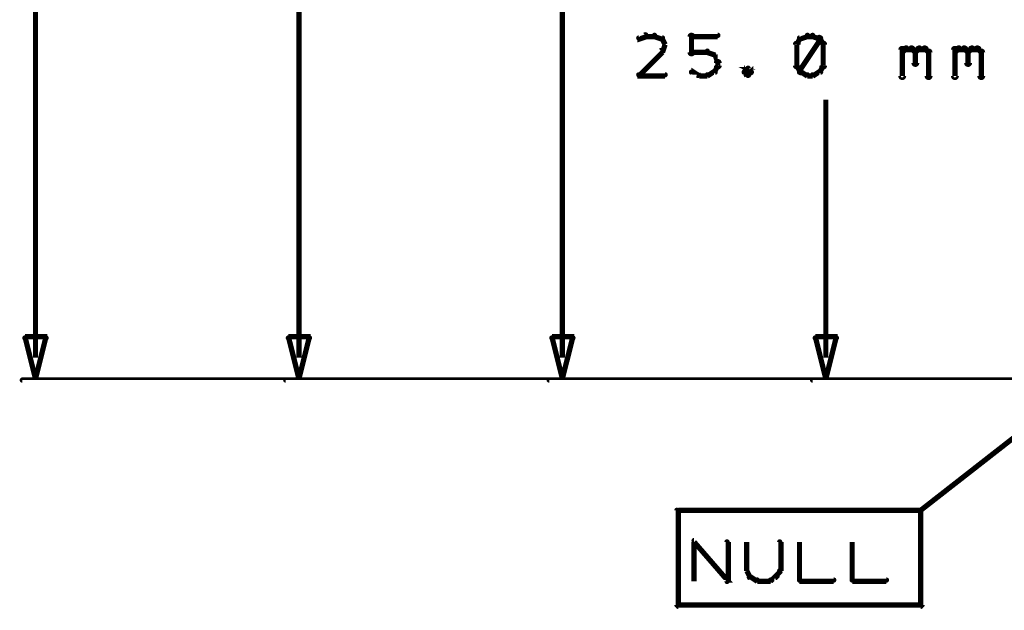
# Model space of a CAD drawing. Extents: x 35 to 575, y 26 to 553.
# Tile 13 of 125: x 54 to 92, y 166 to 189. Entities that reach past the tile are written whole.
import ezdxf

# ---------------------------------------------------------------- set-up
doc = ezdxf.new("R2010")
doc.units = 0
doc.layers.add('DIMENSIONS', color=3, linetype='CONTINUOUS')
doc.layers.add('DRAWING', color=1, linetype='CONTINUOUS')

msp = doc.modelspace()

# ---------------------------------------------------------------- linework, layer by layer
at = {"layer": 'DIMENSIONS', "color": 94}
for points in [[(55, 175.8, 0.1, 0.1, 1), (55, 175.8, 0, 0, 0), (55, 175.8, 0, 0, 0), (55, 175.8, 0.2, 0.2, 0), (55, 273.1, 0.2, 0.2, 0), (55, 273.1, 0, 0, 0), (55, 273.1, 0.1, 0.1, 0), (55, 273.1, 0.1, 0.1, 1), (55, 273.1, 0, 0, 0)], [(65, 175.8, 0.1, 0.1, 1), (65, 175.8, 0, 0, 0), (65, 175.8, 0, 0, 0), (65, 175.8, 0.2, 0.2, 0), (65, 205.6, 0.2, 0.2, 0), (65, 205.6, 0, 0, 0), (65, 205.6, 0.1, 0.1, 0), (65, 205.6, 0.1, 0.1, 1), (65, 205.6, 0, 0, 0)], [(75, 175.8, 0.1, 0.1, 1), (75, 175.8, 0, 0, 0), (75, 175.8, 0, 0, 0), (75, 175.8, 0.2, 0.2, 0), (75, 195.6, 0.2, 0.2, 0), (75, 195.6, 0, 0, 0), (75, 195.6, 0.1, 0.1, 0), (75, 195.6, 0.1, 0.1, 1), (75, 195.6, 0, 0, 0)], [(78.2, 188, 0.1, 0.1, 1), (78.1, 188.1, 0, 0, 0), (78.2, 188, 0, 0, 0), (78.2, 188, 0.2, 0.2, 0), (77.9, 187.9, 0.2, 0.2, 0), (77.9, 187.9, 0, 0, 0), (77.9, 187.9, 0.1, 0.1, 0), (77.9, 188, 0.1, 0.1, 1), (77.9, 187.9, 0, 0, 0)], [(78.5, 188, 0.1, 0.1, 1), (78.5, 188.1, 0, 0, 0), (78.5, 188, 0, 0, 0), (78.5, 188, 0.2, 0.2, 0), (78.2, 188, 0.2, 0.2, 0), (78.2, 188, 0, 0, 0), (78.2, 188, 0.1, 0.1, 0), (78.2, 188.1, 0.1, 0.1, 1), (78.2, 188, 0, 0, 0)], [(78.8, 187.9, 0.1, 0.1, 1), (78.8, 188, 0, 0, 0), (78.8, 187.9, 0, 0, 0), (78.8, 187.9, 0.2, 0.2, 0), (78.5, 188, 0.2, 0.2, 0), (78.5, 188, 0, 0, 0), (78.5, 188, 0.1, 0.1, 0), (78.5, 188.1, 0.1, 0.1, 1), (78.5, 188, 0, 0, 0)], [(78.9, 187.7, 0.1, 0.1, 1), (78.9, 187.7, 0, 0, 0), (78.9, 187.7, 0, 0, 0), (78.9, 187.7, 0.2, 0.2, 0), (78.8, 187.9, 0.2, 0.2, 0), (78.8, 187.9, 0, 0, 0), (78.8, 187.9, 0.1, 0.1, 0), (78.8, 187.9, 0.1, 0.1, 1), (78.7, 187.9, 0, 0, 0)], [(79.8, 187.4, 0.1, 0.1, 1), (80, 187.4, 0, 0, 0), (79.9, 187.4, 0, 0, 0), (79.9, 187.4, 0.2, 0.2, 0), (79.9, 188, 0.2, 0.2, 0), (79.9, 188, 0, 0, 0), (79.9, 188, 0.1, 0.1, 0), (80, 188, 0.1, 0.1, 1), (79.8, 188, 0, 0, 0)], [(79.9, 188.1, 0.1, 0.1, 1), (79.9, 188, 0, 0, 0), (79.9, 188, 0, 0, 0), (79.9, 188, 0.2, 0.2, 0), (80.9, 188, 0.2, 0.2, 0), (80.9, 188, 0, 0, 0), (80.9, 188, 0.1, 0.1, 0), (80.9, 188, 0.1, 0.1, 1), (80.9, 188.1, 0, 0, 0)], [(84.1, 187.9, 0.1, 0.1, 1), (84, 187.9, 0, 0, 0), (84, 187.9, 0, 0, 0), (84, 187.9, 0.2, 0.2, 0), (83.9, 187.7, 0.2, 0.2, 0), (83.9, 187.7, 0, 0, 0), (83.9, 187.7, 0.1, 0.1, 0), (83.9, 187.7, 0.1, 0.1, 1), (83.9, 187.7, 0, 0, 0)], [(84.3, 188, 0.1, 0.1, 1), (84.3, 188.1, 0, 0, 0), (84.3, 188, 0, 0, 0), (84.3, 188, 0.2, 0.2, 0), (84, 187.9, 0.2, 0.2, 0), (84, 187.9, 0, 0, 0), (84, 187.9, 0.1, 0.1, 0), (84, 188, 0.1, 0.1, 1), (84, 187.9, 0, 0, 0)], [(84, 186.7, 0.1, 0.1, 1), (84.1, 186.6, 0, 0, 0), (84, 186.7, 0, 0, 0), (84, 186.7, 0.2, 0.2, 0), (84.8, 187.9, 0.2, 0.2, 0), (84.8, 187.9, 0, 0, 0), (84.8, 187.9, 0.1, 0.1, 0), (84.8, 187.9, 0.1, 0.1, 1), (84.7, 188, 0, 0, 0)], [(84.5, 188, 0.1, 0.1, 1), (84.5, 188.1, 0, 0, 0), (84.5, 188, 0, 0, 0), (84.5, 188, 0.2, 0.2, 0), (84.3, 188, 0.2, 0.2, 0), (84.3, 188, 0, 0, 0), (84.3, 188, 0.1, 0.1, 0), (84.3, 188.1, 0.1, 0.1, 1), (84.3, 188, 0, 0, 0)], [(84.8, 187.9, 0.1, 0.1, 1), (84.8, 188, 0, 0, 0), (84.8, 187.9, 0, 0, 0), (84.8, 187.9, 0.2, 0.2, 0), (84.5, 188, 0.2, 0.2, 0), (84.5, 188, 0, 0, 0), (84.5, 188, 0.1, 0.1, 0), (84.5, 188.1, 0.1, 0.1, 1), (84.5, 188, 0, 0, 0)], [(84.9, 187.7, 0.1, 0.1, 1), (84.9, 187.7, 0, 0, 0), (84.9, 187.7, 0, 0, 0), (84.9, 187.7, 0.2, 0.2, 0), (84.8, 187.9, 0.2, 0.2, 0), (84.8, 187.9, 0, 0, 0), (84.8, 187.9, 0.1, 0.1, 0), (84.8, 187.9, 0.1, 0.1, 1), (84.7, 187.9, 0, 0, 0)], [(78.7, 187.4, 0.1, 0.1, 1), (78.8, 187.4, 0, 0, 0), (78.8, 187.4, 0, 0, 0), (78.8, 187.4, 0.2, 0.2, 0), (78.9, 187.7, 0.2, 0.2, 0), (78.9, 187.7, 0, 0, 0), (78.9, 187.7, 0.1, 0.1, 0), (78.9, 187.7, 0.1, 0.1, 1), (78.9, 187.7, 0, 0, 0)], [(84, 187.7, 0.1, 0.1, 1), (83.8, 187.7, 0, 0, 0), (83.9, 187.7, 0, 0, 0), (83.9, 187.7, 0.2, 0.2, 0), (83.9, 186.9, 0.2, 0.2, 0), (83.9, 186.9, 0, 0, 0), (83.9, 186.9, 0.1, 0.1, 0), (83.8, 186.9, 0.1, 0.1, 1), (84, 186.9, 0, 0, 0)], [(84.8, 186.9, 0.1, 0.1, 1), (85, 186.9, 0, 0, 0), (84.9, 186.9, 0, 0, 0), (84.9, 186.9, 0.2, 0.2, 0), (84.9, 187.7, 0.2, 0.2, 0), (84.9, 187.7, 0, 0, 0), (84.9, 187.7, 0.1, 0.1, 0), (85, 187.7, 0.1, 0.1, 1), (84.8, 187.7, 0, 0, 0)], [(87.8, 186.5, 0.1, 0.1, 1), (88, 186.5, 0, 0, 0), (87.9, 186.5, 0, 0, 0), (87.9, 186.5, 0.2, 0.2, 0), (87.9, 187.5, 0.2, 0.2, 0), (87.9, 187.5, 0, 0, 0), (87.9, 187.5, 0.1, 0.1, 0), (88, 187.5, 0.1, 0.1, 1), (87.8, 187.5, 0, 0, 0)], [(87.9, 187.5, 0.1, 0.1, 1), (87.9, 187.4, 0, 0, 0), (87.9, 187.4, 0, 0, 0), (87.9, 187.4, 0.2, 0.2, 0), (88, 187.5, 0.2, 0.2, 0), (88, 187.5, 0, 0, 0), (88, 187.5, 0.1, 0.1, 0), (88.1, 187.5, 0.1, 0.1, 1), (88, 187.6, 0, 0, 0)], [(88, 187.6, 0.1, 0.1, 1), (88, 187.5, 0, 0, 0), (88, 187.5, 0, 0, 0), (88, 187.5, 0.2, 0.2, 0), (88.3, 187.5, 0.2, 0.2, 0), (88.3, 187.5, 0, 0, 0), (88.3, 187.5, 0.1, 0.1, 0), (88.3, 187.5, 0.1, 0.1, 1), (88.3, 187.6, 0, 0, 0)], [(88.3, 187.6, 0.1, 0.1, 1), (88.2, 187.5, 0, 0, 0), (88.3, 187.5, 0, 0, 0), (88.3, 187.5, 0.2, 0.2, 0), (88.4, 187.4, 0.2, 0.2, 0), (88.4, 187.4, 0, 0, 0), (88.4, 187.4, 0.1, 0.1, 0), (88.4, 187.4, 0.1, 0.1, 1), (88.4, 187.5, 0, 0, 0)], [(88.4, 187.5, 0.1, 0.1, 1), (88.4, 187.4, 0, 0, 0), (88.4, 187.4, 0, 0, 0), (88.4, 187.4, 0.2, 0.2, 0), (88.5, 187.5, 0.2, 0.2, 0), (88.5, 187.5, 0, 0, 0), (88.5, 187.5, 0.1, 0.1, 0), (88.6, 187.5, 0.1, 0.1, 1), (88.5, 187.6, 0, 0, 0)], [(88.5, 187.6, 0.1, 0.1, 1), (88.5, 187.5, 0, 0, 0), (88.5, 187.5, 0, 0, 0), (88.5, 187.5, 0.2, 0.2, 0), (88.8, 187.5, 0.2, 0.2, 0), (88.8, 187.5, 0, 0, 0), (88.8, 187.5, 0.1, 0.1, 0), (88.8, 187.5, 0.1, 0.1, 1), (88.8, 187.6, 0, 0, 0)], [(88.8, 187.6, 0.1, 0.1, 1), (88.7, 187.5, 0, 0, 0), (88.8, 187.5, 0, 0, 0), (88.8, 187.5, 0.2, 0.2, 0), (88.9, 187.4, 0.2, 0.2, 0), (88.9, 187.4, 0, 0, 0), (88.9, 187.4, 0.1, 0.1, 0), (88.9, 187.4, 0.1, 0.1, 1), (88.9, 187.5, 0, 0, 0)], [(89.8, 186.5, 0.1, 0.1, 1), (90, 186.5, 0, 0, 0), (89.9, 186.5, 0, 0, 0), (89.9, 186.5, 0.2, 0.2, 0), (89.9, 187.5, 0.2, 0.2, 0), (89.9, 187.5, 0, 0, 0), (89.9, 187.5, 0.1, 0.1, 0), (90, 187.5, 0.1, 0.1, 1), (89.8, 187.5, 0, 0, 0)], [(89.9, 187.5, 0.1, 0.1, 1), (89.9, 187.4, 0, 0, 0), (89.9, 187.4, 0, 0, 0), (89.9, 187.4, 0.2, 0.2, 0), (90, 187.5, 0.2, 0.2, 0), (90, 187.5, 0, 0, 0), (90, 187.5, 0.1, 0.1, 0), (90.1, 187.5, 0.1, 0.1, 1), (90, 187.6, 0, 0, 0)], [(90, 187.6, 0.1, 0.1, 1), (90, 187.5, 0, 0, 0), (90, 187.5, 0, 0, 0), (90, 187.5, 0.2, 0.2, 0), (90.3, 187.5, 0.2, 0.2, 0), (90.3, 187.5, 0, 0, 0), (90.3, 187.5, 0.1, 0.1, 0), (90.3, 187.5, 0.1, 0.1, 1), (90.3, 187.6, 0, 0, 0)], [(90.3, 187.6, 0.1, 0.1, 1), (90.2, 187.5, 0, 0, 0), (90.3, 187.5, 0, 0, 0), (90.3, 187.5, 0.2, 0.2, 0), (90.4, 187.4, 0.2, 0.2, 0), (90.4, 187.4, 0, 0, 0), (90.4, 187.4, 0.1, 0.1, 0), (90.4, 187.4, 0.1, 0.1, 1), (90.4, 187.5, 0, 0, 0)], [(90.4, 187.5, 0.1, 0.1, 1), (90.4, 187.4, 0, 0, 0), (90.4, 187.4, 0, 0, 0), (90.4, 187.4, 0.2, 0.2, 0), (90.5, 187.5, 0.2, 0.2, 0), (90.5, 187.5, 0, 0, 0), (90.5, 187.5, 0.1, 0.1, 0), (90.6, 187.5, 0.1, 0.1, 1), (90.5, 187.6, 0, 0, 0)], [(90.5, 187.6, 0.1, 0.1, 1), (90.5, 187.5, 0, 0, 0), (90.5, 187.5, 0, 0, 0), (90.5, 187.5, 0.2, 0.2, 0), (90.8, 187.5, 0.2, 0.2, 0), (90.8, 187.5, 0, 0, 0), (90.8, 187.5, 0.1, 0.1, 0), (90.8, 187.5, 0.1, 0.1, 1), (90.8, 187.6, 0, 0, 0)], [(90.8, 187.6, 0.1, 0.1, 1), (90.7, 187.5, 0, 0, 0), (90.8, 187.5, 0, 0, 0), (90.8, 187.5, 0.2, 0.2, 0), (90.9, 187.4, 0.2, 0.2, 0), (90.9, 187.4, 0, 0, 0), (90.9, 187.4, 0.1, 0.1, 0), (90.9, 187.4, 0.1, 0.1, 1), (90.9, 187.5, 0, 0, 0)], [(77.9, 186.6, 0.1, 0.1, 1), (77.9, 186.5, 0, 0, 0), (77.9, 186.5, 0, 0, 0), (77.9, 186.5, 0.2, 0.2, 0), (78.8, 187.4, 0.2, 0.2, 0), (78.8, 187.4, 0, 0, 0), (78.8, 187.4, 0.1, 0.1, 0), (78.8, 187.4, 0.1, 0.1, 1), (78.7, 187.5, 0, 0, 0)], [(80.5, 187.4, 0.1, 0.1, 1), (80.5, 187.5, 0, 0, 0), (80.5, 187.4, 0, 0, 0), (80.5, 187.4, 0.2, 0.2, 0), (79.9, 187.4, 0.2, 0.2, 0), (79.9, 187.4, 0, 0, 0), (79.9, 187.4, 0.1, 0.1, 0), (79.9, 187.5, 0.1, 0.1, 1), (79.9, 187.4, 0, 0, 0)], [(80.8, 187.3, 0.1, 0.1, 1), (80.8, 187.3, 0, 0, 0), (80.8, 187.3, 0, 0, 0), (80.8, 187.3, 0.2, 0.2, 0), (80.5, 187.4, 0.2, 0.2, 0), (80.5, 187.4, 0, 0, 0), (80.5, 187.4, 0.1, 0.1, 0), (80.5, 187.5, 0.1, 0.1, 1), (80.5, 187.4, 0, 0, 0)], [(80.9, 187, 0.1, 0.1, 1), (80.9, 187.1, 0, 0, 0), (80.9, 187, 0, 0, 0), (80.9, 187, 0.2, 0.2, 0), (80.8, 187.3, 0.2, 0.2, 0), (80.8, 187.3, 0, 0, 0), (80.8, 187.3, 0.1, 0.1, 0), (80.8, 187.3, 0.1, 0.1, 1), (80.7, 187.3, 0, 0, 0)], [(88.5, 187.4, 0.1, 0.1, 1), (88.3, 187.4, 0, 0, 0), (88.4, 187.4, 0, 0, 0), (88.4, 187.4, 0.2, 0.2, 0), (88.4, 187, 0.2, 0.2, 0), (88.4, 187, 0, 0, 0), (88.4, 187, 0.1, 0.1, 0), (88.3, 187, 0.1, 0.1, 1), (88.5, 187, 0, 0, 0)], [(89, 187.4, 0.1, 0.1, 1), (88.8, 187.4, 0, 0, 0), (88.9, 187.4, 0, 0, 0), (88.9, 187.4, 0.2, 0.2, 0), (88.9, 186.5, 0.2, 0.2, 0), (88.9, 186.5, 0, 0, 0), (88.9, 186.5, 0.1, 0.1, 0), (88.8, 186.5, 0.1, 0.1, 1), (89, 186.5, 0, 0, 0)], [(90.5, 187.4, 0.1, 0.1, 1), (90.3, 187.4, 0, 0, 0), (90.4, 187.4, 0, 0, 0), (90.4, 187.4, 0.2, 0.2, 0), (90.4, 187, 0.2, 0.2, 0), (90.4, 187, 0, 0, 0), (90.4, 187, 0.1, 0.1, 0), (90.3, 187, 0.1, 0.1, 1), (90.5, 187, 0, 0, 0)], [(91, 187.4, 0.1, 0.1, 1), (90.8, 187.4, 0, 0, 0), (90.9, 187.4, 0, 0, 0), (90.9, 187.4, 0.2, 0.2, 0), (90.9, 186.5, 0.2, 0.2, 0), (90.9, 186.5, 0, 0, 0), (90.9, 186.5, 0.1, 0.1, 0), (90.8, 186.5, 0.1, 0.1, 1), (91, 186.5, 0, 0, 0)], [(80.7, 186.7, 0.1, 0.1, 1), (80.8, 186.7, 0, 0, 0), (80.8, 186.7, 0, 0, 0), (80.8, 186.7, 0.2, 0.2, 0), (80.9, 186.9, 0.2, 0.2, 0), (80.9, 186.9, 0, 0, 0), (80.9, 186.9, 0.1, 0.1, 0), (80.9, 186.9, 0.1, 0.1, 1), (80.9, 186.9, 0, 0, 0)], [(80.8, 186.9, 0.1, 0.1, 1), (81, 186.9, 0, 0, 0), (80.9, 186.9, 0, 0, 0), (80.9, 186.9, 0.2, 0.2, 0), (80.9, 187, 0.2, 0.2, 0), (80.9, 187, 0, 0, 0), (80.9, 187, 0.1, 0.1, 0), (81, 187, 0.1, 0.1, 1), (80.8, 187, 0, 0, 0)], [(82.1, 186.6, 0.1, 0.1, 1), (82.2, 186.7, 0, 0, 0), (82.2, 186.7, 0, 0, 0), (82.2, 186.7, 0.2, 0.2, 0), (82, 186.8, 0.2, 0.2, 0), (82, 186.8, 0, 0, 0), (82, 186.8, 0.1, 0.1, 0), (82.1, 186.8, 0.1, 0.1, 1), (82, 186.8, 0, 0, 0)], [(82.1, 186.8, 0.1, 0.1, 1), (82, 186.8, 0, 0, 0), (82, 186.8, 0, 0, 0), (82, 186.8, 0.2, 0.2, 0), (81.9, 186.7, 0.2, 0.2, 0), (81.9, 186.7, 0, 0, 0), (81.9, 186.7, 0.1, 0.1, 0), (81.9, 186.7, 0.1, 0.1, 1), (81.9, 186.6, 0, 0, 0)], [(81.9, 186.7, 0.1, 0.1, 1), (81.9, 186.6, 0, 0, 0), (81.9, 186.7, 0, 0, 0), (81.9, 186.7, 0.2, 0.2, 0), (82, 186.5, 0.2, 0.2, 0), (82, 186.5, 0, 0, 0), (82, 186.5, 0.1, 0.1, 0), (82, 186.5, 0.1, 0.1, 1), (82.1, 186.6, 0, 0, 0)], [(82, 186.6, 0.1, 0.1, 1), (82.1, 186.5, 0, 0, 0), (82, 186.5, 0, 0, 0), (82, 186.5, 0.2, 0.2, 0), (82.2, 186.7, 0.2, 0.2, 0), (82.2, 186.7, 0, 0, 0), (82.2, 186.7, 0.1, 0.1, 0), (82.2, 186.6, 0.1, 0.1, 1), (82.1, 186.7, 0, 0, 0)], [(83.9, 186.9, 0.1, 0.1, 1), (83.9, 186.9, 0, 0, 0), (83.9, 186.9, 0, 0, 0), (83.9, 186.9, 0.2, 0.2, 0), (84, 186.7, 0.2, 0.2, 0), (84, 186.7, 0, 0, 0), (84, 186.7, 0.1, 0.1, 0), (84, 186.7, 0.1, 0.1, 1), (84.1, 186.7, 0, 0, 0)], [(84.7, 186.7, 0.1, 0.1, 1), (84.8, 186.7, 0, 0, 0), (84.8, 186.7, 0, 0, 0), (84.8, 186.7, 0.2, 0.2, 0), (84.9, 186.9, 0.2, 0.2, 0), (84.9, 186.9, 0, 0, 0), (84.9, 186.9, 0.1, 0.1, 0), (84.9, 186.9, 0.1, 0.1, 1), (84.9, 186.9, 0, 0, 0)], [(78.9, 186.5, 0.1, 0.1, 1), (78.9, 186.6, 0, 0, 0), (78.9, 186.5, 0, 0, 0), (78.9, 186.5, 0.2, 0.2, 0), (77.9, 186.5, 0.2, 0.2, 0), (77.9, 186.5, 0, 0, 0), (77.9, 186.5, 0.1, 0.1, 0), (77.9, 186.6, 0.1, 0.1, 1), (77.9, 186.5, 0, 0, 0)], [(79.9, 186.7, 0.1, 0.1, 1), (79.9, 186.6, 0, 0, 0), (79.9, 186.7, 0, 0, 0), (79.9, 186.7, 0.2, 0.2, 0), (80.2, 186.5, 0.2, 0.2, 0), (80.2, 186.5, 0, 0, 0), (80.2, 186.5, 0.1, 0.1, 0), (80.1, 186.5, 0.1, 0.1, 1), (80.2, 186.6, 0, 0, 0)], [(80.2, 186.6, 0.1, 0.1, 1), (80.2, 186.5, 0, 0, 0), (80.2, 186.5, 0, 0, 0), (80.2, 186.5, 0.2, 0.2, 0), (80.5, 186.5, 0.2, 0.2, 0), (80.5, 186.5, 0, 0, 0), (80.5, 186.5, 0.1, 0.1, 0), (80.5, 186.5, 0.1, 0.1, 1), (80.5, 186.6, 0, 0, 0)], [(80.5, 186.6, 0.1, 0.1, 1), (80.5, 186.5, 0, 0, 0), (80.5, 186.5, 0, 0, 0), (80.5, 186.5, 0.2, 0.2, 0), (80.8, 186.7, 0.2, 0.2, 0), (80.8, 186.7, 0, 0, 0), (80.8, 186.7, 0.1, 0.1, 0), (80.8, 186.6, 0.1, 0.1, 1), (80.8, 186.7, 0, 0, 0)], [(84, 186.7, 0.1, 0.1, 1), (84, 186.6, 0, 0, 0), (84, 186.7, 0, 0, 0), (84, 186.7, 0.2, 0.2, 0), (84.3, 186.5, 0.2, 0.2, 0), (84.3, 186.5, 0, 0, 0), (84.3, 186.5, 0.1, 0.1, 0), (84.3, 186.5, 0.1, 0.1, 1), (84.3, 186.6, 0, 0, 0)], [(84.3, 186.6, 0.1, 0.1, 1), (84.3, 186.5, 0, 0, 0), (84.3, 186.5, 0, 0, 0), (84.3, 186.5, 0.2, 0.2, 0), (84.5, 186.5, 0.2, 0.2, 0), (84.5, 186.5, 0, 0, 0), (84.5, 186.5, 0.1, 0.1, 0), (84.5, 186.5, 0.1, 0.1, 1), (84.5, 186.6, 0, 0, 0)], [(84.5, 186.6, 0.1, 0.1, 1), (84.5, 186.5, 0, 0, 0), (84.5, 186.5, 0, 0, 0), (84.5, 186.5, 0.2, 0.2, 0), (84.8, 186.7, 0.2, 0.2, 0), (84.8, 186.7, 0, 0, 0), (84.8, 186.7, 0.1, 0.1, 0), (84.8, 186.6, 0.1, 0.1, 1), (84.8, 186.7, 0, 0, 0)], [(85, 175.8, 0.1, 0.1, 1), (85, 175.8, 0, 0, 0), (85, 175.8, 0, 0, 0), (85, 175.8, 0.2, 0.2, 0), (85, 185.6, 0.2, 0.2, 0), (85, 185.6, 0, 0, 0), (85, 185.6, 0.1, 0.1, 0), (85, 185.6, 0.1, 0.1, 1), (85, 185.6, 0, 0, 0)], [(122, 174.9, 0.1, 0.1, 1), (122, 175, 0, 0, 0), (122, 175, 0, 0, 0), (122, 175, 0.1, 0.1, 0), (54.5, 175, 0.1, 0.1, 0), (54.5, 175, 0, 0, 0), (54.5, 175, 0.1, 0.1, 0), (54.5, 175, 0.1, 0.1, 1), (54.5, 174.9, 0, 0, 0)], [(180, 174.9, 0.1, 0.1, 1), (180, 175, 0, 0, 0), (180, 175, 0, 0, 0), (180, 175, 0.1, 0.1, 0), (64.5, 175, 0.1, 0.1, 0), (64.5, 175, 0, 0, 0), (64.5, 175, 0.1, 0.1, 0), (64.5, 175, 0.1, 0.1, 1), (64.5, 174.9, 0, 0, 0)], [(149.4, 174.9, 0.1, 0.1, 1), (149.4, 175, 0, 0, 0), (149.4, 175, 0, 0, 0), (149.4, 175, 0.1, 0.1, 0), (74.5, 175, 0.1, 0.1, 0), (74.5, 175, 0, 0, 0), (74.5, 175, 0.1, 0.1, 0), (74.5, 175, 0.1, 0.1, 1), (74.5, 174.9, 0, 0, 0)], [(181.4, 174.9, 0.1, 0.1, 1), (181.4, 175, 0, 0, 0), (181.4, 175, 0, 0, 0), (181.4, 175, 0.1, 0.1, 0), (84.5, 175, 0.1, 0.1, 0), (84.5, 175, 0, 0, 0), (84.5, 175, 0.1, 0.1, 0), (84.5, 175, 0.1, 0.1, 1), (84.5, 174.9, 0, 0, 0)]]:
    msp.add_lwpolyline(points, format="xyseb", dxfattribs=at)
for points in [[(55, 175, 0.1, 0.1, 1), (55, 175, 0, 0, 0), (55, 175, 0, 0, 0), (55, 175, 0.2, 0.2, 0), (54.6, 176.6, 0, 0, 0), (54.6, 176.6, 0.1, 0.1, 0), (54.6, 176.6, 0.1, 0.1, 1), (54.6, 176.6, 0, 0, 0), (54.6, 176.6, 0.1, 0.1, 1), (54.6, 176.5, 0, 0, 0), (54.6, 176.6, 0, 0, 0), (54.6, 176.6, 0.2, 0.2, 0), (55.4, 176.6, 0, 0, 0), (55.4, 176.6, 0.1, 0.1, 0), (55.4, 176.5, 0.1, 0.1, 1), (55.4, 176.6, 0, 0, 0), (55.4, 176.6, 0.1, 0.1, 1), (55.4, 176.6, 0, 0, 0), (55.4, 176.6, 0, 0, 0), (55.4, 176.6, 0.2, 0.2, 0), (55, 175, 0.2, 0.2, 0), (55, 175, 0, 0, 0), (55, 175, 0.1, 0.1, 0), (55, 175, 0.1, 0.1, 1), (55, 175, 0, 0, 0)], [(65, 175, 0.1, 0.1, 1), (65, 175, 0, 0, 0), (65, 175, 0, 0, 0), (65, 175, 0.2, 0.2, 0), (64.6, 176.6, 0, 0, 0), (64.6, 176.6, 0.1, 0.1, 0), (64.6, 176.6, 0.1, 0.1, 1), (64.6, 176.6, 0, 0, 0), (64.6, 176.6, 0.1, 0.1, 1), (64.6, 176.5, 0, 0, 0), (64.6, 176.6, 0, 0, 0), (64.6, 176.6, 0.2, 0.2, 0), (65.4, 176.6, 0, 0, 0), (65.4, 176.6, 0.1, 0.1, 0), (65.4, 176.5, 0.1, 0.1, 1), (65.4, 176.6, 0, 0, 0), (65.4, 176.6, 0.1, 0.1, 1), (65.4, 176.6, 0, 0, 0), (65.4, 176.6, 0, 0, 0), (65.4, 176.6, 0.2, 0.2, 0), (65, 175, 0.2, 0.2, 0), (65, 175, 0, 0, 0), (65, 175, 0.1, 0.1, 0), (65, 175, 0.1, 0.1, 1), (65, 175, 0, 0, 0)], [(75, 175, 0.1, 0.1, 1), (75, 175, 0, 0, 0), (75, 175, 0, 0, 0), (75, 175, 0.2, 0.2, 0), (74.6, 176.6, 0, 0, 0), (74.6, 176.6, 0.1, 0.1, 0), (74.6, 176.6, 0.1, 0.1, 1), (74.6, 176.6, 0, 0, 0), (74.6, 176.6, 0.1, 0.1, 1), (74.6, 176.5, 0, 0, 0), (74.6, 176.6, 0, 0, 0), (74.6, 176.6, 0.2, 0.2, 0), (75.4, 176.6, 0, 0, 0), (75.4, 176.6, 0.1, 0.1, 0), (75.4, 176.5, 0.1, 0.1, 1), (75.4, 176.6, 0, 0, 0), (75.4, 176.6, 0.1, 0.1, 1), (75.4, 176.6, 0, 0, 0), (75.4, 176.6, 0, 0, 0), (75.4, 176.6, 0.2, 0.2, 0), (75, 175, 0.2, 0.2, 0), (75, 175, 0, 0, 0), (75, 175, 0.1, 0.1, 0), (75, 175, 0.1, 0.1, 1), (75, 175, 0, 0, 0)], [(85, 175, 0.1, 0.1, 1), (85, 175, 0, 0, 0), (85, 175, 0, 0, 0), (85, 175, 0.2, 0.2, 0), (84.6, 176.6, 0, 0, 0), (84.6, 176.6, 0.1, 0.1, 0), (84.6, 176.6, 0.1, 0.1, 1), (84.6, 176.6, 0, 0, 0), (84.6, 176.6, 0.1, 0.1, 1), (84.6, 176.5, 0, 0, 0), (84.6, 176.6, 0, 0, 0), (84.6, 176.6, 0.2, 0.2, 0), (85.4, 176.6, 0, 0, 0), (85.4, 176.6, 0.1, 0.1, 0), (85.4, 176.5, 0.1, 0.1, 1), (85.4, 176.6, 0, 0, 0), (85.4, 176.6, 0.1, 0.1, 1), (85.4, 176.6, 0, 0, 0), (85.4, 176.6, 0, 0, 0), (85.4, 176.6, 0.2, 0.2, 0), (85, 175, 0.2, 0.2, 0), (85, 175, 0, 0, 0), (85, 175, 0.1, 0.1, 0), (85, 175, 0.1, 0.1, 1), (85, 175, 0, 0, 0)]]:
    msp.add_lwpolyline(points, format="xyseb", close=True, dxfattribs=at)
at = {"layer": 'DRAWING', "color": 2}
for points in [[(95, 174.9, 0.1, 0.1, 1), (95, 175, 0, 0, 0), (95, 175, 0, 0, 0), (95, 175, 0.2, 0.2, 0), (88.6, 170, 0.2, 0.2, 0), (88.6, 170, 0, 0, 0), (88.6, 170, 0.1, 0.1, 0), (88.6, 170, 0.1, 0.1, 1), (88.6, 169.9, 0, 0, 0)], [(80, 168.9, 0.1, 0.1, 1), (80, 168.8, 0, 0, 0), (80, 168.8, 0, 0, 0), (80, 168.8, 0.2, 0.2, 0), (81.3, 167.3, 0.2, 0.2, 0), (81.3, 167.3, 0, 0, 0), (81.3, 167.3, 0.1, 0.1, 0), (81.2, 167.3, 0.1, 0.1, 1), (81.3, 167.4, 0, 0, 0)], [(81.2, 167.3, 0.1, 0.1, 1), (81.3, 167.3, 0, 0, 0), (81.3, 167.3, 0, 0, 0), (81.3, 167.3, 0.2, 0.2, 0), (81.3, 168.8, 0.2, 0.2, 0), (81.3, 168.8, 0, 0, 0), (81.3, 168.8, 0.1, 0.1, 0), (81.3, 168.8, 0.1, 0.1, 1), (81.2, 168.8, 0, 0, 0)], [(83.2, 167.7, 0.1, 0.1, 1), (83.3, 167.7, 0, 0, 0), (83.3, 167.7, 0, 0, 0), (83.3, 167.7, 0.2, 0.2, 0), (83.3, 168.8, 0.2, 0.2, 0), (83.3, 168.8, 0, 0, 0), (83.3, 168.8, 0.1, 0.1, 0), (83.3, 168.8, 0.1, 0.1, 1), (83.2, 168.8, 0, 0, 0)], [(80, 167.3, 0.1, 0.1, 1), (80, 167.3, 0, 0, 0), (80, 167.3, 0, 0, 0), (80, 167.3, 0.2, 0.2, 0), (80, 168.8, 0.2, 0.2, 0), (80, 168.8, 0, 0, 0), (80, 168.8, 0.1, 0.1, 0), (80, 168.8, 0.1, 0.1, 1), (80, 168.8, 0, 0, 0)], [(82, 168.8, 0.1, 0.1, 1), (82, 168.8, 0, 0, 0), (82, 168.8, 0, 0, 0), (82, 168.8, 0.2, 0.2, 0), (82, 167.7, 0.2, 0.2, 0), (82, 167.7, 0, 0, 0), (82, 167.7, 0.1, 0.1, 0), (82, 167.7, 0.1, 0.1, 1), (82, 167.7, 0, 0, 0)], [(84, 168.8, 0.1, 0.1, 1), (84, 168.8, 0, 0, 0), (84, 168.8, 0, 0, 0), (84, 168.8, 0.2, 0.2, 0), (84, 167.3, 0.2, 0.2, 0), (84, 167.3, 0, 0, 0), (84, 167.3, 0.1, 0.1, 0), (84, 167.3, 0.1, 0.1, 1), (84, 167.3, 0, 0, 0)], [(86, 168.8, 0.1, 0.1, 1), (86, 168.8, 0, 0, 0), (86, 168.8, 0, 0, 0), (86, 168.8, 0.2, 0.2, 0), (86, 167.3, 0.2, 0.2, 0), (86, 167.3, 0, 0, 0), (86, 167.3, 0.1, 0.1, 0), (86, 167.3, 0.1, 0.1, 1), (86, 167.3, 0, 0, 0)], [(83.1, 167.5, 0.1, 0.1, 1), (83.2, 167.5, 0, 0, 0), (83.1, 167.5, 0, 0, 0), (83.1, 167.5, 0.2, 0.2, 0), (83.3, 167.7, 0.2, 0.2, 0), (83.3, 167.7, 0, 0, 0), (83.3, 167.7, 0.1, 0.1, 0), (83.3, 167.7, 0.1, 0.1, 1), (83.2, 167.7, 0, 0, 0)], [(82, 167.7, 0.1, 0.1, 1), (82, 167.7, 0, 0, 0), (82, 167.7, 0, 0, 0), (82, 167.7, 0.2, 0.2, 0), (82.1, 167.5, 0.2, 0.2, 0), (82.1, 167.5, 0, 0, 0), (82.1, 167.5, 0.1, 0.1, 0), (82.1, 167.5, 0.1, 0.1, 1), (82.2, 167.5, 0, 0, 0)], [(82.1, 167.5, 0.1, 0.1, 1), (82.1, 167.4, 0, 0, 0), (82.1, 167.5, 0, 0, 0), (82.1, 167.5, 0.2, 0.2, 0), (82.4, 167.3, 0.2, 0.2, 0), (82.4, 167.3, 0, 0, 0), (82.4, 167.3, 0.1, 0.1, 0), (82.4, 167.3, 0.1, 0.1, 1), (82.4, 167.4, 0, 0, 0)], [(82.4, 167.4, 0.1, 0.1, 1), (82.4, 167.3, 0, 0, 0), (82.4, 167.3, 0, 0, 0), (82.4, 167.3, 0.2, 0.2, 0), (82.9, 167.3, 0.2, 0.2, 0), (82.9, 167.3, 0, 0, 0), (82.9, 167.3, 0.1, 0.1, 0), (82.9, 167.3, 0.1, 0.1, 1), (82.9, 167.4, 0, 0, 0)], [(82.9, 167.4, 0.1, 0.1, 1), (82.9, 167.3, 0, 0, 0), (82.9, 167.3, 0, 0, 0), (82.9, 167.3, 0.2, 0.2, 0), (83.1, 167.5, 0.2, 0.2, 0), (83.1, 167.5, 0, 0, 0), (83.1, 167.5, 0.1, 0.1, 0), (83.1, 167.4, 0.1, 0.1, 1), (83.1, 167.5, 0, 0, 0)], [(84, 167.4, 0.1, 0.1, 1), (84, 167.3, 0, 0, 0), (84, 167.3, 0, 0, 0), (84, 167.3, 0.2, 0.2, 0), (85.3, 167.3, 0.2, 0.2, 0), (85.3, 167.3, 0, 0, 0), (85.3, 167.3, 0.1, 0.1, 0), (85.3, 167.3, 0.1, 0.1, 1), (85.3, 167.4, 0, 0, 0)], [(86, 167.4, 0.1, 0.1, 1), (86, 167.3, 0, 0, 0), (86, 167.3, 0, 0, 0), (86, 167.3, 0.2, 0.2, 0), (87.3, 167.3, 0.2, 0.2, 0), (87.3, 167.3, 0, 0, 0), (87.3, 167.3, 0.1, 0.1, 0), (87.3, 167.3, 0.1, 0.1, 1), (87.3, 167.4, 0, 0, 0)]]:
    msp.add_lwpolyline(points, format="xyseb", dxfattribs=at)
msp.add_lwpolyline([(88.6, 166.4, 0.1, 0.1, 1), (88.7, 166.4, 0, 0, 0), (88.6, 166.4, 0, 0, 0), (88.6, 166.4, 0.2, 0.2, 0), (88.6, 170, 0, 0, 0), (88.6, 170, 0.1, 0.1, 0), (88.7, 170, 0.1, 0.1, 1), (88.6, 170, 0, 0, 0), (88.6, 169.9, 0.1, 0.1, 1), (88.6, 170, 0, 0, 0), (88.6, 170, 0, 0, 0), (88.6, 170, 0.2, 0.2, 0), (79.4, 170, 0, 0, 0), (79.4, 170, 0.1, 0.1, 0), (79.4, 170, 0.1, 0.1, 1), (79.4, 169.9, 0, 0, 0), (79.4, 170, 0.1, 0.1, 1), (79.3, 170, 0, 0, 0), (79.4, 170, 0, 0, 0), (79.4, 170, 0.2, 0.2, 0), (79.4, 166.4, 0, 0, 0), (79.4, 166.4, 0.1, 0.1, 0), (79.3, 166.4, 0.1, 0.1, 1), (79.4, 166.4, 0, 0, 0), (79.4, 166.4, 0.1, 0.1, 1), (79.4, 166.3, 0, 0, 0), (79.4, 166.4, 0, 0, 0), (79.4, 166.4, 0.2, 0.2, 0), (88.6, 166.4, 0.2, 0.2, 0), (88.6, 166.4, 0, 0, 0), (88.6, 166.4, 0.1, 0.1, 0), (88.6, 166.3, 0.1, 0.1, 1), (88.6, 166.4, 0, 0, 0)], format="xyseb", close=True, dxfattribs=at)

doc.saveas('drawing.dxf')
